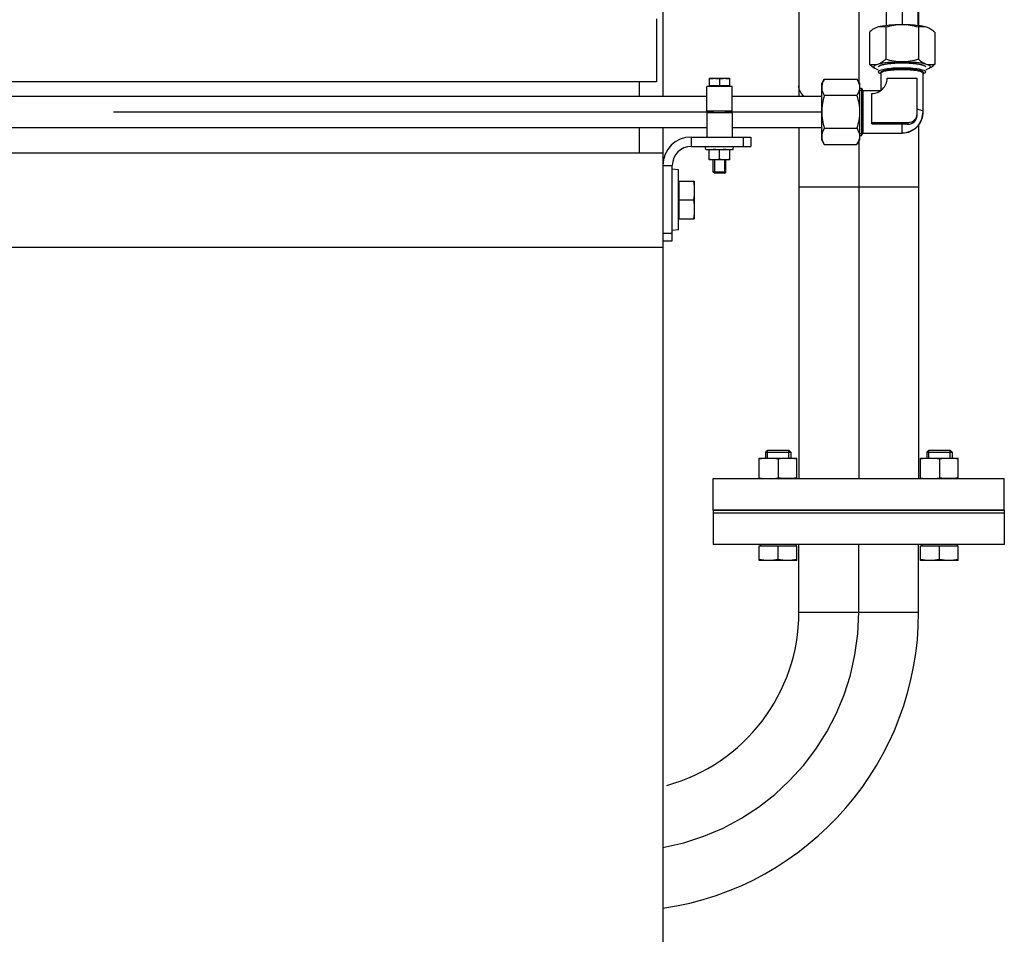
# Model space of a CAD drawing. Header units: millimetres. Extents: x 0 to 1189, y 0 to 841.
# Tile 162 of 193: x 757 to 782, y 564 to 587. Entities that reach past the tile are written whole.
import ezdxf

# ---------------------------------------------------------------- set-up
doc = ezdxf.new("R2010")
doc.units = ezdxf.units.MM
doc.header["$LTSCALE"] = 65.395
doc.linetypes.add('CENTER', pattern=[0.6, 0.375, -0.075, 0.075, -0.075])
for name, color, linetype in [('32007_153200_13_ABL309', 7, 'CONTINUOUS'), ('32007_153200_13_T2_PBL328', 7, 'CONTINUOUS'), ('32007_153200_15_ABL284', 7, 'CONTINUOUS'), ('32007_153200_15_T1_PBL347', 7, 'CONTINUOUS'), ('32007_153200_16_ABL304', 7, 'CONTINUOUS'), ('32007_153200_16_T2_PBL305', 7, 'CONTINUOUS'), ('32007_153200_17_ABL408', 7, 'CONTINUOUS'), ('32007_153200_17_T1_PBL483', 7, 'CONTINUOUS'), ('32007_153701_06_PBL313', 7, 'CONTINUOUS'), ('6M32E_GENSET_GENERATOR_ABL355', 7, 'CONTINUOUS'), ('6M32E_GENSET_GRUNDRAHMEN_ABL66', 7, 'CONTINUOUS'), ('6M32E_GENSET_VERROHRUNG_ABL14', 7, 'CONTINUOUS'), ('D3870-A2-S-20_PBL334', 7, 'CONTINUOUS'), ('D3870-A2-S-20_PBL463', 7, 'CONTINUOUS'), ('D3870-A2-S-20_PBL472', 7, 'CONTINUOUS'), ('D3901-S20A-G3_4_PBL409', 7, 'CONTINUOUS'), ('D6796-16_PBL286', 7, 'CONTINUOUS'), ('D6796-8_PBL330', 7, 'CONTINUOUS'), ('D931_1-M16X60_PBL262', 7, 'CONTINUOUS'), ('D931_1-M16X60_PBL263', 7, 'CONTINUOUS'), ('D931_1-M8X55_PBL277', 7, 'CONTINUOUS'), ('D933-M16X30_PBL327', 7, 'CONTINUOUS'), ('D934-M16_PBL264', 7, 'CONTINUOUS'), ('D934-M16_PBL265', 7, 'CONTINUOUS'), ('D934-M8_PBL329', 7, 'CONTINUOUS'), ('E1514-FF-DN65-PN16X2_PBL308', 7, 'CONTINUOUS'), ('ISO8434-1-E-S20_PBL285', 7, 'CONTINUOUS'), ('new_view_2_VBL0', 7, 'CONTINUOUS'), ('RKD1000-20_PBL348', 7, 'CONTINUOUS'), ('RKD1000-20_PBL349', 7, 'CONTINUOUS')]:
    doc.layers.add(name, color=color, linetype=linetype)

# ---------------------------------------------------------------- blocks, each defined once
blk = doc.blocks.new('D931_1-M16X60_PBL262', base_point=(780.649, 575.001))
at = {"layer": 'D931_1-M16X60_PBL262', "color": 7, "linetype": 'CONTINUOUS'}
for p, q in [((780.378, 576.401), (780.329, 576.352)), ((780.329, 576.352), (780.969, 576.352)), ((780.329, 576.352), (780.329, 576.201)), ((780.378, 576.401), (780.92, 576.401)), ((780.92, 576.401), (780.969, 576.352)), ((780.969, 576.352), (780.969, 576.201)), ((780.169, 573.969), (781.129, 573.969)), ((780.169, 573.601), (780.169, 573.969)), ((780.199, 574.001), (780.199, 573.969)), ((780.649, 573.621), (780.649, 573.969)), ((781.099, 574.001), (781.099, 573.969)), ((781.129, 573.601), (781.129, 573.969)), ((781.128, 573.601), (780.169, 573.601)), ((780.169, 573.601), (780.169, 573.601)), ((781.129, 573.601), (781.128, 573.601))]:
    blk.add_line(p, q, dxfattribs=at)
at = {"layer": 'D931_1-M16X60_PBL262', "color": 2, "linetype": 'CONTINUOUS'}
for p, q in [((780.378, 576.201), (780.378, 576.401)), ((780.92, 576.201), (780.92, 576.401))]:
    blk.add_line(p, q, dxfattribs=at)
at = {"layer": 'D931_1-M16X60_PBL262', "color": 7, "linetype": 'CONTINUOUS'}
for points in [[(780.649, 573.621), (780.57, 573.608), (780.409, 573.593), (780.248, 573.608), (780.169, 573.621)], [(781.129, 573.621), (781.05, 573.608), (780.889, 573.593), (780.728, 573.608), (780.649, 573.621)]]:
    blk.add_open_spline(points, degree=3, dxfattribs=at)
blk = doc.blocks.new('D931_1-M16X60_PBL263', base_point=(776.548, 575.001))
at = {"layer": 'D931_1-M16X60_PBL263', "color": 7, "linetype": 'CONTINUOUS'}
for p, q in [((776.277, 576.401), (776.228, 576.352)), ((776.228, 576.352), (776.868, 576.352)), ((776.228, 576.352), (776.228, 576.201)), ((776.277, 576.401), (776.819, 576.401)), ((776.819, 576.401), (776.868, 576.352)), ((776.868, 576.352), (776.868, 576.201)), ((776.068, 573.969), (777.028, 573.969)), ((776.068, 573.601), (776.068, 573.969)), ((776.098, 574.001), (776.098, 573.969)), ((776.548, 573.621), (776.548, 573.969)), ((776.998, 574.001), (776.998, 573.969)), ((777.028, 573.601), (777.028, 573.969)), ((777.027, 573.601), (776.068, 573.601)), ((776.068, 573.601), (776.068, 573.601)), ((777.028, 573.601), (777.027, 573.601))]:
    blk.add_line(p, q, dxfattribs=at)
at = {"layer": 'D931_1-M16X60_PBL263', "color": 2, "linetype": 'CONTINUOUS'}
for p, q in [((776.277, 576.201), (776.277, 576.401)), ((776.819, 576.201), (776.819, 576.401))]:
    blk.add_line(p, q, dxfattribs=at)
at = {"layer": 'D931_1-M16X60_PBL263', "color": 7, "linetype": 'CONTINUOUS'}
for points in [[(776.548, 573.621), (776.468, 573.608), (776.308, 573.593), (776.147, 573.608), (776.068, 573.621)], [(777.028, 573.621), (776.948, 573.608), (776.788, 573.593), (776.627, 573.608), (776.548, 573.621)]]:
    blk.add_open_spline(points, degree=3, dxfattribs=at)
blk = doc.blocks.new('D934-M16_PBL264', base_point=(780.649, 575.941))
at = {"layer": 'D934-M16_PBL264', "color": 7, "linetype": 'CONTINUOUS'}
for p, q in [((780.169, 576.201), (780.169, 576.201)), ((780.169, 576.201), (781.128, 576.201)), ((780.169, 575.681), (780.169, 576.201)), ((780.649, 576.181), (780.649, 575.701)), ((781.129, 576.201), (781.128, 576.201)), ((781.129, 575.681), (781.129, 576.201))]:
    blk.add_line(p, q, dxfattribs=at)
for points in [[(780.169, 576.181), (780.248, 576.193), (780.409, 576.208), (780.57, 576.193), (780.649, 576.181)], [(780.649, 576.181), (780.728, 576.193), (780.889, 576.208), (781.05, 576.193), (781.129, 576.181)], [(780.169, 575.701), (780.248, 575.688), (780.409, 575.673), (780.57, 575.688), (780.649, 575.701)], [(781.129, 575.701), (781.05, 575.688), (780.889, 575.673), (780.728, 575.688), (780.649, 575.701)]]:
    blk.add_open_spline(points, degree=3, dxfattribs=at)
blk = doc.blocks.new('D934-M16_PBL265', base_point=(776.548, 575.941))
at = {"layer": 'D934-M16_PBL265', "color": 7, "linetype": 'CONTINUOUS'}
for p, q in [((776.068, 576.201), (776.068, 576.201)), ((776.068, 576.201), (777.027, 576.201)), ((776.068, 575.681), (776.068, 576.201)), ((776.548, 576.181), (776.548, 575.701)), ((777.028, 576.201), (777.027, 576.201)), ((777.028, 575.681), (777.028, 576.201))]:
    blk.add_line(p, q, dxfattribs=at)
for points in [[(776.068, 576.181), (776.147, 576.193), (776.308, 576.208), (776.468, 576.193), (776.548, 576.181)], [(776.548, 576.181), (776.627, 576.193), (776.788, 576.208), (776.948, 576.193), (777.028, 576.181)], [(776.068, 575.701), (776.147, 575.688), (776.308, 575.673), (776.468, 575.688), (776.548, 575.701)], [(777.028, 575.701), (776.948, 575.688), (776.788, 575.673), (776.627, 575.688), (776.548, 575.701)]]:
    blk.add_open_spline(points, degree=3, dxfattribs=at)
blk = doc.blocks.new('D931_1-M8X55_PBL277', base_point=(775.058, 584.647))
at = {"layer": 'D931_1-M8X55_PBL277', "color": 7, "linetype": 'CONTINUOUS'}
for p, q in [((774.798, 585.853), (774.798, 585.853)), ((774.798, 585.853), (775.318, 585.853)), ((774.798, 585.853), (774.798, 585.665)), ((775.058, 585.842), (775.058, 585.665)), ((775.318, 585.853), (775.318, 585.853)), ((775.318, 585.665), (775.318, 585.853)), ((775.318, 585.665), (774.798, 585.665)), ((774.826, 585.641), (774.826, 585.665)), ((775.29, 585.641), (775.29, 585.665)), ((774.903, 584.981), (774.903, 585.021)), ((775.213, 584.981), (775.213, 585.021)), ((774.898, 583.471), (774.898, 583.781)), ((775.218, 583.471), (775.218, 583.781)), ((775.218, 583.471), (774.898, 583.471)), ((774.929, 583.441), (774.898, 583.471)), ((775.188, 583.441), (774.929, 583.441)), ((775.188, 583.441), (775.218, 583.471))]:
    blk.add_line(p, q, dxfattribs=at)
at = {"layer": 'D931_1-M8X55_PBL277', "color": 2, "linetype": 'CONTINUOUS'}
for p, q in [((774.929, 583.781), (774.929, 583.441)), ((775.188, 583.781), (775.188, 583.441))]:
    blk.add_line(p, q, dxfattribs=at)
at = {"layer": 'D931_1-M8X55_PBL277', "color": 7, "linetype": 'CONTINUOUS'}
for points in [[(774.798, 585.842), (774.841, 585.849), (774.928, 585.857), (775.015, 585.849), (775.058, 585.842)], [(775.058, 585.842), (775.101, 585.849), (775.188, 585.857), (775.275, 585.849), (775.318, 585.842)]]:
    blk.add_open_spline(points, degree=3, dxfattribs=at)
blk = doc.blocks.new('ISO8434-1-E-S20_PBL285', base_point=(779.458, 585.262))
at = {"layer": 'ISO8434-1-E-S20_PBL285', "color": 7, "linetype": 'CONTINUOUS'}
for p, q in [((779.127, 585.988), (779.098, 586.02)), ((779.158, 585.971), (779.127, 585.988)), ((779.158, 585.986), (779.158, 585.541)), ((780.238, 585.971), (780.27, 585.988)), ((780.238, 585), (780.238, 585.986)), ((780.298, 586.02), (780.27, 585.988)), ((779.32, 585.853), (780.076, 585.853)), ((780.076, 585.853), (780.076, 584.913)), ((778.618, 585.601), (778.664, 585.601)), ((778.664, 585.601), (778.698, 585.541)), ((778.664, 585.601), (778.664, 584.401)), ((778.692, 585.551), (778.692, 584.451)), ((778.698, 585.541), (779.151, 585.541)), ((778.698, 585.541), (778.698, 584.461)), ((778.928, 584.695), (778.928, 585.467)), ((779.849, 584.722), (778.928, 584.722)), ((778.928, 584.695), (779.699, 584.695)), ((778.664, 584.401), (778.698, 584.461)), ((778.698, 584.461), (779.699, 584.461)), ((778.618, 584.401), (778.664, 584.401))]:
    blk.add_line(p, q, dxfattribs=at)
at = {"layer": 'ISO8434-1-E-S20_PBL285', "color": 2, "linetype": 'CONTINUOUS'}
for p, q in [((778.618, 585.551), (778.692, 585.551)), ((778.618, 584.451), (778.692, 584.451))]:
    blk.add_line(p, q, dxfattribs=at)
at = {"layer": 'ISO8434-1-E-S20_PBL285', "color": 9, "linetype": 'CONTINUOUS'}
for p, q in [((779.699, 584.469), (779.699, 584.695)), ((779.849, 584.722), (779.849, 584.69)), ((779.699, 584.461), (779.699, 584.469))]:
    blk.add_line(p, q, dxfattribs=at)
at = {"layer": 'ISO8434-1-E-S20_PBL285', "color": 7, "linetype": 'CONTINUOUS'}
blk.add_lwpolyline([(779.699, 584.461), (779.867, 584.488), (780.037, 584.58), (780.107, 584.648), (780.205, 584.815), (780.238, 585)], dxfattribs=at)
for points, knots in [([(779.098, 586.02), (779.098, 586.04), (779.175, 586.075), (779.289, 586.098), (779.481, 586.12), (779.698, 586.126), (779.915, 586.12), (780.107, 586.098), (780.222, 586.075), (780.298, 586.04), (780.298, 586.02)], [0, 0, 0, 0, 0.048836, 0.157085, 0.314935, 0.5, 0.685065, 0.842915, 0.951164, 1, 1, 1, 1]), ([(779.158, 585.986), (779.158, 586.004), (779.227, 586.036), (779.33, 586.056), (779.503, 586.076), (779.698, 586.081), (779.894, 586.076), (780.066, 586.056), (780.169, 586.036), (780.238, 586.004), (780.238, 585.986)], [0, 0, 0, 0, 0.048837, 0.157086, 0.314936, 0.5, 0.685064, 0.842914, 0.951163, 1, 1, 1, 1]), ([(778.928, 585.467), (779.028, 585.467), (779.235, 585.548), (779.32, 585.754), (779.32, 585.853)], [0, 0, 0, 0, 0.502706, 1, 1, 1, 1]), ([(779.699, 584.469), (779.836, 584.469), (780.121, 584.58), (780.238, 584.864), (780.238, 585)], [0, 0, 0, 0, 0.502704, 1, 1, 1, 1]), ([(780.076, 584.946), (780.076, 584.888), (780.027, 584.769), (779.907, 584.722), (779.849, 584.722)], [0, 0, 0, 0, 0.497294, 1, 1, 1, 1]), ([(779.699, 584.695), (779.737, 584.695), (779.787, 584.694), (779.837, 584.691), (779.849, 584.69)], [0, 0, 0, 0, 0.75869, 1, 1, 1, 1]), ([(779.849, 584.69), (779.906, 584.686), (780.032, 584.73), (780.076, 584.854), (780.076, 584.913)], [0, 0, 0, 0, 0.48893, 1, 1, 1, 1])]:
    blk.add_open_spline(points, degree=3, knots=knots, dxfattribs=at)
at = {"layer": 'ISO8434-1-E-S20_PBL285', "color": 2, "linetype": 'CONTINUOUS'}
for points, knots in [([(779.698, 586.087), (779.689, 586.087), (779.672, 586.086), (779.645, 586.086), (779.623, 586.085), (779.607, 586.085), (779.598, 586.085), (779.591, 586.085), (779.585, 586.085), (779.576, 586.084), (779.561, 586.083), (779.544, 586.082), (779.527, 586.082), (779.514, 586.081), (779.504, 586.08), (779.496, 586.08), (779.492, 586.08), (779.489, 586.08), (779.486, 586.079), (779.482, 586.079), (779.475, 586.078), (779.461, 586.077), (779.445, 586.076), (779.429, 586.074), (779.418, 586.073), (779.408, 586.072), (779.401, 586.071), (779.397, 586.071), (779.394, 586.071), (779.391, 586.07), (779.388, 586.07), (779.382, 586.069), (779.369, 586.067), (779.355, 586.065), (779.341, 586.063), (779.332, 586.062), (779.325, 586.061), (779.32, 586.06), (779.315, 586.06), (779.312, 586.059), (779.311, 586.059), (779.309, 586.059), (779.308, 586.059), (779.307, 586.058), (779.304, 586.058), (779.301, 586.057), (779.297, 586.056), (779.291, 586.055), (779.284, 586.053), (779.275, 586.052), (779.267, 586.05), (779.26, 586.048), (779.254, 586.047), (779.25, 586.046), (779.246, 586.045), (779.244, 586.045), (779.242, 586.045), (779.241, 586.044), (779.24, 586.044), (779.239, 586.044), (779.237, 586.043), (779.235, 586.042), (779.232, 586.041), (779.227, 586.04), (779.222, 586.038), (779.216, 586.036), (779.209, 586.034), (779.204, 586.032), (779.2, 586.031), (779.197, 586.03), (779.194, 586.029), (779.192, 586.029), (779.191, 586.028), (779.19, 586.028), (779.19, 586.028), (779.189, 586.027), (779.188, 586.027), (779.187, 586.026), (779.185, 586.025), (779.182, 586.023), (779.179, 586.021), (779.175, 586.019), (779.171, 586.017), (779.168, 586.015), (779.165, 586.013), (779.163, 586.012), (779.161, 586.011), (779.16, 586.011), (779.16, 586.01), (779.159, 586.01), (779.159, 586.01), (779.159, 586.009), (779.158, 586.009), (779.158, 586.008), (779.157, 586.007), (779.156, 586.005), (779.155, 586.003), (779.153, 586), (779.151, 585.996), (779.149, 585.993), (779.148, 585.991)], [0, 0, 0, 0, 0.03125, 0.0625, 0.09375, 0.109375, 0.117188, 0.125, 0.132812, 0.140625, 0.15625, 0.1875, 0.203125, 0.21875, 0.234375, 0.242188, 0.246094, 0.25, 0.253906, 0.257812, 0.265625, 0.28125, 0.3125, 0.328125, 0.34375, 0.359375, 0.367188, 0.371094, 0.375, 0.378906, 0.382812, 0.390625, 0.40625, 0.4375, 0.453125, 0.46875, 0.476562, 0.484375, 0.492188, 0.496094, 0.498047, 0.5, 0.501953, 0.503906, 0.507812, 0.515625, 0.523438, 0.53125, 0.546875, 0.5625, 0.578125, 0.59375, 0.601562, 0.609375, 0.617188, 0.621094, 0.623047, 0.625, 0.626953, 0.628906, 0.632812, 0.640625, 0.648438, 0.65625, 0.671875, 0.6875, 0.703125, 0.71875, 0.726562, 0.734375, 0.742188, 0.746094, 0.748047, 0.75, 0.751953, 0.753906, 0.757812, 0.765625, 0.773438, 0.78125, 0.796875, 0.8125, 0.828125, 0.84375, 0.851562, 0.859375, 0.867188, 0.871094, 0.873047, 0.875, 0.876953, 0.878906, 0.882812, 0.890625, 0.898438, 0.90625, 0.921875, 0.9375, 0.96875, 1, 1, 1, 1]), ([(779.148, 585.991), (779.148, 585.99), (779.148, 585.989), (779.149, 585.988), (779.149, 585.987), (779.149, 585.986), (779.15, 585.984), (779.15, 585.983), (779.151, 585.982), (779.151, 585.981), (779.152, 585.98), (779.153, 585.978), (779.155, 585.977), (779.156, 585.975), (779.157, 585.974), (779.158, 585.973)], [0, 0, 0, 0, 0.125, 0.1875, 0.25, 0.3125, 0.375, 0.4375, 0.5, 0.5625, 0.625, 0.75, 0.8125, 0.875, 1, 1, 1, 1]), ([(780.248, 585.991), (780.247, 585.993), (780.246, 585.996), (780.243, 586), (780.242, 586.003), (780.241, 586.005), (780.24, 586.006), (780.239, 586.007), (780.239, 586.008), (780.238, 586.009), (780.238, 586.009), (780.238, 586.01), (780.237, 586.01), (780.237, 586.01), (780.235, 586.011), (780.234, 586.012), (780.232, 586.013), (780.229, 586.015), (780.226, 586.016), (780.222, 586.019), (780.218, 586.021), (780.215, 586.023), (780.213, 586.024), (780.211, 586.025), (780.209, 586.026), (780.208, 586.027), (780.207, 586.027), (780.207, 586.028), (780.206, 586.028), (780.205, 586.028), (780.203, 586.029), (780.2, 586.03), (780.197, 586.031), (780.193, 586.032), (780.188, 586.034), (780.182, 586.036), (780.175, 586.038), (780.17, 586.04), (780.166, 586.041), (780.163, 586.042), (780.16, 586.043), (780.158, 586.043), (780.157, 586.044), (780.156, 586.044), (780.155, 586.044), (780.154, 586.045), (780.151, 586.045), (780.148, 586.046), (780.143, 586.047), (780.138, 586.048), (780.13, 586.05), (780.122, 586.051), (780.113, 586.053), (780.106, 586.055), (780.1, 586.056), (780.096, 586.057), (780.092, 586.058), (780.089, 586.058), (780.087, 586.059), (780.085, 586.059), (780.081, 586.06), (780.077, 586.06), (780.072, 586.061), (780.065, 586.062), (780.056, 586.063), (780.046, 586.065), (780.035, 586.066), (780.025, 586.068), (780.016, 586.069), (780.01, 586.07), (780.007, 586.07), (780.004, 586.071), (780.001, 586.071), (779.997, 586.071), (779.99, 586.072), (779.981, 586.073), (779.969, 586.074), (779.953, 586.075), (779.937, 586.077), (779.923, 586.078), (779.916, 586.079), (779.913, 586.079), (779.91, 586.079), (779.906, 586.08), (779.902, 586.08), (779.895, 586.08), (779.884, 586.081), (779.871, 586.081), (779.854, 586.082), (779.837, 586.083), (779.822, 586.084), (779.813, 586.084), (779.807, 586.085), (779.8, 586.085), (779.791, 586.085), (779.78, 586.085), (779.766, 586.086), (779.748, 586.086), (779.725, 586.086), (779.707, 586.087), (779.698, 586.087)], [0, 0, 0, 0, 0.03125, 0.0625, 0.078125, 0.09375, 0.101562, 0.109375, 0.117188, 0.121094, 0.123047, 0.125, 0.126953, 0.128906, 0.132812, 0.140625, 0.148438, 0.15625, 0.171875, 0.1875, 0.203125, 0.21875, 0.226562, 0.234375, 0.242188, 0.246094, 0.248047, 0.25, 0.251953, 0.253906, 0.257812, 0.265625, 0.273438, 0.28125, 0.296875, 0.3125, 0.328125, 0.34375, 0.351562, 0.359375, 0.367188, 0.371094, 0.373047, 0.375, 0.376953, 0.378906, 0.382812, 0.390625, 0.398438, 0.40625, 0.421875, 0.4375, 0.453125, 0.46875, 0.476562, 0.484375, 0.492188, 0.496094, 0.5, 0.503906, 0.507812, 0.515625, 0.523438, 0.53125, 0.546875, 0.5625, 0.578125, 0.59375, 0.609375, 0.617188, 0.621094, 0.625, 0.628906, 0.632812, 0.640625, 0.65625, 0.671875, 0.6875, 0.71875, 0.734375, 0.742188, 0.746094, 0.75, 0.753906, 0.757812, 0.765625, 0.78125, 0.796875, 0.8125, 0.84375, 0.859375, 0.867188, 0.875, 0.882812, 0.890625, 0.90625, 0.921875, 0.9375, 0.96875, 1, 1, 1, 1]), ([(780.238, 585.973), (780.239, 585.974), (780.24, 585.975), (780.242, 585.976), (780.243, 585.978), (780.243, 585.979), (780.244, 585.98), (780.245, 585.981), (780.246, 585.982), (780.246, 585.983), (780.247, 585.984), (780.247, 585.985), (780.247, 585.987), (780.248, 585.988), (780.248, 585.989), (780.248, 585.99), (780.248, 585.991)], [0, 0, 0, 0, 0.125, 0.1875, 0.25, 0.3125, 0.375, 0.4375, 0.5, 0.5625, 0.625, 0.6875, 0.75, 0.8125, 0.875, 1, 1, 1, 1])]:
    blk.add_open_spline(points, degree=3, knots=knots, dxfattribs=at)
at = {"layer": 'ISO8434-1-E-S20_PBL285', "color": 9, "linetype": 'CONTINUOUS'}
blk.add_open_spline([(780.238, 585), (780.238, 585.019), (780.167, 585.051), (780.117, 585.06), (780.076, 585.067)], degree=3, knots=[0, 0, 0, 0, 0.310259, 1, 1, 1, 1], dxfattribs=at)
blk = doc.blocks.new('D3870-A2-S-20_PBL334', base_point=(778.138, 585.001))
at = {"layer": 'D3870-A2-S-20_PBL334', "color": 7, "linetype": 'CONTINUOUS'}
for p, q in [((777.658, 585.721), (777.723, 585.832)), ((777.658, 584.281), (777.658, 585.721)), ((777.723, 585.832), (778.549, 585.832)), ((778.549, 585.832), (778.618, 585.721)), ((778.618, 585.721), (778.618, 584.281)), ((778.549, 585.416), (777.723, 585.416)), ((777.723, 584.585), (778.549, 584.585)), ((777.658, 584.281), (777.723, 584.169)), ((778.549, 584.169), (778.618, 584.281)), ((777.723, 584.169), (778.549, 584.169))]:
    blk.add_line(p, q, dxfattribs=at)
for points, knots in [([(777.723, 585.832), (777.713, 585.816), (777.679, 585.751), (777.658, 585.678), (777.658, 585.624)], [0, 0, 0, 0, 0.263017, 1, 1, 1, 1]), ([(778.549, 585.832), (778.559, 585.816), (778.595, 585.752), (778.618, 585.678), (778.618, 585.624)], [0, 0, 0, 0, 0.264854, 1, 1, 1, 1]), ([(777.658, 585.624), (777.658, 585.607), (777.665, 585.533), (777.695, 585.464), (777.723, 585.416)], [0, 0, 0, 0, 0.241275, 1, 1, 1, 1]), ([(778.618, 585.624), (778.618, 585.607), (778.611, 585.533), (778.578, 585.464), (778.549, 585.416)], [0, 0, 0, 0, 0.239943, 1, 1, 1, 1]), ([(777.723, 584.585), (777.713, 584.568), (777.679, 584.504), (777.658, 584.431), (777.658, 584.377)], [0, 0, 0, 0, 0.263017, 1, 1, 1, 1]), ([(778.549, 584.585), (778.559, 584.569), (778.595, 584.505), (778.618, 584.431), (778.618, 584.377)], [0, 0, 0, 0, 0.264854, 1, 1, 1, 1]), ([(777.658, 584.377), (777.658, 584.36), (777.665, 584.286), (777.695, 584.217), (777.723, 584.169)], [0, 0, 0, 0, 0.241275, 1, 1, 1, 1]), ([(778.618, 584.377), (778.618, 584.36), (778.611, 584.286), (778.578, 584.217), (778.549, 584.169)], [0, 0, 0, 0, 0.239943, 1, 1, 1, 1])]:
    blk.add_open_spline(points, degree=3, knots=knots, dxfattribs=at)
for points in [[(777.723, 585.416), (777.684, 585.282), (777.658, 585.141), (777.658, 585.001)], [(778.549, 585.416), (778.591, 585.282), (778.618, 585.141), (778.618, 585.001)], [(777.658, 585.001), (777.658, 584.861), (777.684, 584.72), (777.723, 584.585)], [(778.618, 585.001), (778.618, 584.86), (778.591, 584.719), (778.549, 584.585)]]:
    blk.add_open_spline(points, degree=3, dxfattribs=at)
blk = doc.blocks.new('32007_153200_15_T1_PBL347', base_point=(724.968, 585.001))
at = {"layer": '32007_153200_15_T1_PBL347', "color": 7, "linetype": 'CONTINUOUS'}
for p, q in [((720.578, 585.401), (774.738, 585.401)), ((775.378, 585.401), (777.658, 585.401)), ((720.578, 584.601), (774.738, 584.601)), ((775.378, 584.601), (777.658, 584.601))]:
    blk.add_line(p, q, dxfattribs=at)
at = {"layer": '32007_153200_15_T1_PBL347', "color": 2, "linetype": 'CENTER'}
for p, q in [((720.413, 585.001), (774.903, 585.001)), ((775.213, 585.001), (777.658, 585.001))]:
    blk.add_line(p, q, dxfattribs=at)
blk = doc.blocks.new('32007_153200_15_ABL284', base_point=(724.788, 585.165))
at = {"layer": '32007_153200_15_T1_PBL347'}
blk.add_blockref('32007_153200_15_T1_PBL347', (724.968, 585.001), dxfattribs=at)
at = {"layer": 'D3870-A2-S-20_PBL334'}
blk.add_blockref('D3870-A2-S-20_PBL334', (778.138, 585.001), dxfattribs=at)
at = {"layer": 'ISO8434-1-E-S20_PBL285'}
blk.add_blockref('ISO8434-1-E-S20_PBL285', (779.458, 585.262), dxfattribs=at)
blk = doc.blocks.new('D6796-16_PBL286', base_point=(773.938, 582.761))
at = {"layer": 'D6796-16_PBL286', "color": 7, "linetype": 'CONTINUOUS'}
for p, q in [((774.018, 583.523), (773.858, 583.541)), ((774.018, 581.999), (774.018, 583.523)), ((774.018, 581.999), (773.858, 581.981))]:
    blk.add_line(p, q, dxfattribs=at)
blk = doc.blocks.new('32007_153200_16_T2_PBL305', base_point=(776.869, 569.38))
at = {"layer": '32007_153200_16_T2_PBL305', "color": 7, "linetype": 'CONTINUOUS'}
for p, q in [((777.076, 572.281), (777.076, 574.001)), ((780.12, 572.281), (780.12, 574.001))]:
    blk.add_line(p, q, dxfattribs=at)
at = {"layer": '32007_153200_16_T2_PBL305', "color": 2, "linetype": 'CENTER'}
blk.add_line((778.598, 572.281), (778.598, 574.001), dxfattribs=at)
at = {"layer": '32007_153200_16_T2_PBL305', "color": 9, "linetype": 'CONTINUOUS'}
blk.add_line((777.076, 572.281), (780.12, 572.281), dxfattribs=at)
at = {"layer": '32007_153200_16_T2_PBL305', "color": 2, "linetype": 'CENTER'}
blk.add_arc((772.518, 572.281), 6.08, 280.4249, 360, dxfattribs=at)
at = {"layer": '32007_153200_16_T2_PBL305', "color": 7, "linetype": 'CONTINUOUS'}
for radius, start in [(7.602, 278.3227), (4.558, 285.2408)]:
    blk.add_arc((772.518, 572.281), radius, start, 360, dxfattribs=at)
blk = doc.blocks.new('EN1092-1-01A-DN65_PN16-77_5_PBL307', base_point=(778.598, 574.401))
at = {"layer": 'EN1092-1-01A-DN65_PN16-77_5_PBL307', "color": 7, "linetype": 'CONTINUOUS'}
for p, q in [((782.298, 574.801), (774.898, 574.801)), ((774.898, 574.801), (774.898, 574.001)), ((782.298, 574.801), (782.298, 574.001)), ((782.298, 574.001), (774.898, 574.001))]:
    blk.add_line(p, q, dxfattribs=at)
blk = doc.blocks.new('32007_153200_16_ABL304', base_point=(777.958, 569.78))
at = {"layer": '32007_153200_16_T2_PBL305'}
blk.add_blockref('32007_153200_16_T2_PBL305', (776.869, 569.38), dxfattribs=at)
at = {"layer": 'EN1092-1-01A-DN65_PN16-77_5_PBL307'}
blk.add_blockref('EN1092-1-01A-DN65_PN16-77_5_PBL307', (778.598, 574.401), dxfattribs=at)
blk = doc.blocks.new('E1514-FF-DN65-PN16X2_PBL308', base_point=(778.598, 574.841))
at = {"layer": 'E1514-FF-DN65-PN16X2_PBL308', "color": 7, "linetype": 'CONTINUOUS'}
for p, q in [((782.298, 574.881), (774.898, 574.881)), ((774.898, 574.881), (774.898, 574.801)), ((782.298, 574.801), (774.898, 574.801)), ((782.298, 574.881), (782.298, 574.801))]:
    blk.add_line(p, q, dxfattribs=at)
blk = doc.blocks.new('EN1092-1-01A-DN65_PN16-77_5_PBL310', base_point=(778.598, 575.281))
at = {"layer": 'EN1092-1-01A-DN65_PN16-77_5_PBL310', "color": 7, "linetype": 'CONTINUOUS'}
for p, q in [((774.898, 575.681), (782.298, 575.681)), ((774.898, 574.881), (774.898, 575.681)), ((782.298, 574.881), (782.298, 575.681)), ((774.898, 574.881), (782.298, 574.881))]:
    blk.add_line(p, q, dxfattribs=at)
blk = doc.blocks.new('32007_153200_13_T2_PBL328', base_point=(778.598, 583.55))
at = {"layer": '32007_153200_13_T2_PBL328', "color": 7, "linetype": 'CONTINUOUS'}
for p, q in [((777.076, 591.418), (777.076, 585.401)), ((780.12, 591.418), (780.12, 587.189)), ((777.076, 584.601), (777.076, 575.681)), ((780.12, 584.67), (780.12, 575.681))]:
    blk.add_line(p, q, dxfattribs=at)
at = {"layer": '32007_153200_13_T2_PBL328', "color": 2, "linetype": 'CENTER'}
for p, q in [((778.598, 590.782), (778.598, 585.753)), ((778.598, 584.249), (778.598, 575.681))]:
    blk.add_line(p, q, dxfattribs=at)
at = {"layer": '32007_153200_13_T2_PBL328', "color": 9, "linetype": 'CONTINUOUS'}
blk.add_line((780.12, 583.088), (777.076, 583.088), dxfattribs=at)
at = {"layer": '32007_153200_13_T2_PBL328', "color": 7, "linetype": 'CONTINUOUS'}
blk.add_open_spline([(779.302, 590.848), (779.055, 590.794), (778.672, 590.761), (778.172, 590.794), (777.82, 590.858), (777.518, 590.956), (777.282, 591.083), (777.121, 591.234), (777.076, 591.361), (777.076, 591.418)], degree=3, knots=[0, 0, 0, 0, 0.305718, 0.461402, 0.607763, 0.737563, 0.845701, 0.931049, 1, 1, 1, 1], dxfattribs=at)
blk.add_open_spline([(780.12, 591.418), (780.12, 591.386), (780.114, 591.354), (780.104, 591.324)], degree=3, dxfattribs=at)
at = {"layer": '32007_153200_13_T2_PBL328', "color": 9, "linetype": 'CONTINUOUS'}
blk.add_open_spline([(777.203, 585.4), (777.165, 585.437), (777.102, 585.514), (777.076, 585.612), (777.076, 585.658)], degree=3, knots=[0, 0, 0, 0, 0.538208, 1, 1, 1, 1], dxfattribs=at)
blk = doc.blocks.new('32007_153200_13_ABL309', base_point=(778.598, 587.935))
at = {"layer": '32007_153200_13_T2_PBL328'}
blk.add_blockref('32007_153200_13_T2_PBL328', (778.598, 583.55), dxfattribs=at)
at = {"layer": 'EN1092-1-01A-DN65_PN16-77_5_PBL310'}
blk.add_blockref('EN1092-1-01A-DN65_PN16-77_5_PBL310', (778.598, 575.281), dxfattribs=at)
blk = doc.blocks.new('32007_153701_06_PBL313', base_point=(774.738, 583.041))
at = {"layer": '32007_153701_06_PBL313', "color": 7, "linetype": 'CONTINUOUS'}
for p, q in [((774.338, 584.361), (775.858, 584.361)), ((775.658, 584.361), (775.658, 584.121)), ((775.858, 584.361), (775.858, 584.121)), ((774.338, 584.121), (775.858, 584.121)), ((773.858, 581.721), (773.858, 583.641)), ((773.618, 581.921), (773.858, 581.921)), ((773.618, 581.721), (773.858, 581.721))]:
    blk.add_line(p, q, dxfattribs=at)
at = {"layer": '32007_153701_06_PBL313', "color": 9, "linetype": 'CONTINUOUS'}
for p, q in [((774.338, 584.361), (774.338, 584.121)), ((773.618, 583.641), (773.858, 583.641))]:
    blk.add_line(p, q, dxfattribs=at)
at = {"layer": '32007_153701_06_PBL313', "color": 7, "linetype": 'CONTINUOUS'}
for radius in [0.72, 0.48]:
    blk.add_arc((774.338, 583.641), radius, 90, 180, dxfattribs=at)
blk = doc.blocks.new('D933-M16X30_PBL327', base_point=(774.218, 582.761))
at = {"layer": 'D933-M16X30_PBL327', "color": 7, "linetype": 'CONTINUOUS'}
for p, q in [((774.026, 583.211), (774.018, 583.211)), ((774.026, 583.241), (774.418, 583.241)), ((774.026, 583.241), (774.026, 582.281)), ((774.418, 583.241), (774.418, 583.24)), ((774.418, 583.24), (774.418, 582.281)), ((774.026, 582.761), (774.398, 582.761)), ((774.026, 582.311), (774.018, 582.311)), ((774.026, 582.281), (774.418, 582.281)), ((774.418, 582.281), (774.418, 582.281))]:
    blk.add_line(p, q, dxfattribs=at)
for points in [[(774.398, 583.241), (774.41, 583.161), (774.426, 583.001), (774.41, 582.84), (774.398, 582.761)], [(774.398, 582.761), (774.41, 582.681), (774.426, 582.521), (774.41, 582.36), (774.398, 582.281)]]:
    blk.add_open_spline(points, degree=3, knots=[0, 0, 0, 0, 0.5, 1, 1, 1, 1], dxfattribs=at)
blk = doc.blocks.new('D934-M8_PBL329', base_point=(775.058, 583.911))
at = {"layer": 'D934-M8_PBL329', "color": 7, "linetype": 'CONTINUOUS'}
for p, q in [((774.798, 583.781), (774.798, 584.041)), ((775.058, 583.792), (775.058, 584.03)), ((775.318, 583.781), (775.318, 584.041)), ((775.318, 583.781), (774.798, 583.781))]:
    blk.add_line(p, q, dxfattribs=at)
for points in [[(774.928, 584.041), (774.885, 584.041), (774.841, 584.037), (774.798, 584.03)], [(775.058, 584.03), (775.015, 584.037), (774.972, 584.041), (774.928, 584.041)], [(775.188, 584.041), (775.145, 584.041), (775.101, 584.037), (775.058, 584.03)], [(775.318, 584.03), (775.275, 584.037), (775.232, 584.041), (775.188, 584.041)], [(774.928, 583.781), (774.885, 583.781), (774.841, 583.785), (774.798, 583.792)], [(775.058, 583.792), (775.015, 583.785), (774.972, 583.781), (774.928, 583.781)], [(775.188, 583.781), (775.145, 583.781), (775.101, 583.785), (775.058, 583.792)], [(775.318, 583.792), (775.275, 583.785), (775.232, 583.781), (775.188, 583.781)]]:
    blk.add_open_spline(points, degree=3, dxfattribs=at)
blk = doc.blocks.new('D6796-8_PBL330', base_point=(775.058, 584.081))
at = {"layer": 'D6796-8_PBL330', "color": 7, "linetype": 'CONTINUOUS'}
for p, q in [((774.708, 584.041), (774.698, 584.121)), ((774.708, 584.041), (775.408, 584.041)), ((775.408, 584.041), (775.418, 584.121))]:
    blk.add_line(p, q, dxfattribs=at)
blk = doc.blocks.new('RKD1000-20_PBL348', base_point=(775.058, 584.671))
at = {"layer": 'RKD1000-20_PBL348', "color": 7, "linetype": 'CONTINUOUS'}
for p, q in [((774.738, 584.981), (775.378, 584.981)), ((774.738, 584.981), (774.738, 584.361)), ((775.378, 584.981), (775.378, 584.361))]:
    blk.add_line(p, q, dxfattribs=at)
blk = doc.blocks.new('RKD1000-20_PBL349', base_point=(775.058, 585.331))
at = {"layer": 'RKD1000-20_PBL349', "color": 7, "linetype": 'CONTINUOUS'}
for p, q in [((775.378, 585.641), (774.738, 585.641)), ((774.738, 585.021), (774.738, 585.641)), ((775.378, 585.021), (775.378, 585.641)), ((775.378, 585.021), (774.738, 585.021))]:
    blk.add_line(p, q, dxfattribs=at)
blk = doc.blocks.new('D3901-S20A-G3_4_PBL409', base_point=(779.523, 603.464))
at = {"layer": 'D3901-S20A-G3_4_PBL409', "color": 7, "linetype": 'CONTINUOUS'}
for p, q in [((779.329, 603.801), (779.31, 603.768)), ((779.367, 603.801), (779.329, 603.801)), ((780.068, 603.801), (780.03, 603.801)), ((780.087, 603.768), (780.068, 603.801)), ((778.978, 603.194), (778.959, 603.161)), ((778.959, 603.161), (778.978, 603.128))]:
    blk.add_line(p, q, dxfattribs=at)
blk = doc.blocks.new('D3870-A2-S-20_PBL463', base_point=(779.698, 586.644))
at = {"layer": 'D3870-A2-S-20_PBL463', "color": 7, "linetype": 'CONTINUOUS'}
for p, q in [((778.867, 587.025), (778.867, 586.212)), ((779.075, 587.151), (779.013, 587.127)), ((779.283, 587.15), (779.283, 586.337)), ((780.114, 587.15), (780.114, 586.337)), ((780.384, 587.127), (780.322, 587.151)), ((780.53, 587.025), (780.53, 586.212)), ((778.988, 586.12), (779.007, 586.108)), ((779.007, 586.108), (779.075, 586.081)), ((780.322, 586.081), (780.389, 586.108)), ((780.409, 586.12), (780.389, 586.108))]:
    blk.add_line(p, q, dxfattribs=at)
for centre, radius, start, end in [((779.266, 586.717), 0.665, 253.2965, 255.1041), ((780.131, 586.717), 0.664, 284.896, 286.7035)]:
    blk.add_arc(centre, radius, start, end, dxfattribs=at)
for points, knots in [([(779.698, 587.214), (779.578, 587.214), (779.369, 587.204), (779.16, 587.177), (779.075, 587.151)], [0, 0, 0, 0, 0.573986, 1, 1, 1, 1]), ([(780.058, 587.197), (780.03, 587.2), (779.91, 587.21), (779.79, 587.214), (779.698, 587.214)], [0, 0, 0, 0, 0.235183, 1, 1, 1, 1]), ([(780.322, 587.151), (780.305, 587.156), (780.218, 587.178), (780.129, 587.19), (780.058, 587.197)], [0, 0, 0, 0, 0.201941, 1, 1, 1, 1]), ([(778.997, 587.118), (778.986, 587.112), (778.94, 587.085), (778.897, 587.052), (778.867, 587.025)], [0, 0, 0, 0, 0.238551, 1, 1, 1, 1]), ([(779.283, 587.15), (779.232, 587.164), (779.16, 587.171), (779.092, 587.156), (779.075, 587.151)], [0, 0, 0, 0, 0.742638, 1, 1, 1, 1]), ([(780.322, 587.151), (780.305, 587.156), (780.236, 587.171), (780.164, 587.164), (780.114, 587.15)], [0, 0, 0, 0, 0.257362, 1, 1, 1, 1]), ([(780.53, 587.025), (780.519, 587.034), (780.478, 587.069), (780.434, 587.099), (780.4, 587.118)], [0, 0, 0, 0, 0.261282, 1, 1, 1, 1]), ([(778.867, 586.212), (778.877, 586.203), (778.915, 586.169), (778.955, 586.139), (778.988, 586.12)], [0, 0, 0, 0, 0.261125, 1, 1, 1, 1]), ([(779.075, 586.206), (779.041, 586.195), (778.97, 586.187), (778.9, 586.201), (778.867, 586.212)], [0, 0, 0, 0, 0.503953, 1, 1, 1, 1]), ([(779.075, 586.206), (779.057, 586.2), (779.028, 586.19), (778.993, 586.172), (778.974, 586.147), (778.981, 586.13), (778.986, 586.124)], [0, 0, 0, 0, 0.392539, 0.66576, 0.839575, 1, 1, 1, 1]), ([(779.283, 586.337), (779.266, 586.322), (779.204, 586.268), (779.132, 586.223), (779.075, 586.206)], [0, 0, 0, 0, 0.271611, 1, 1, 1, 1]), ([(779.698, 586.268), (779.578, 586.268), (779.369, 586.259), (779.16, 586.231), (779.075, 586.206)], [0, 0, 0, 0, 0.573986, 1, 1, 1, 1]), ([(780.322, 586.206), (780.236, 586.231), (780.027, 586.259), (779.818, 586.268), (779.698, 586.268)], [0, 0, 0, 0, 0.426014, 1, 1, 1, 1]), ([(780.322, 586.206), (780.304, 586.211), (780.227, 586.242), (780.161, 586.294), (780.114, 586.337)], [0, 0, 0, 0, 0.22955, 1, 1, 1, 1]), ([(780.53, 586.212), (780.496, 586.201), (780.427, 586.187), (780.356, 586.195), (780.322, 586.206)], [0, 0, 0, 0, 0.496047, 1, 1, 1, 1]), ([(780.41, 586.124), (780.415, 586.13), (780.423, 586.147), (780.403, 586.172), (780.369, 586.19), (780.339, 586.2), (780.322, 586.206)], [0, 0, 0, 0, 0.160421, 0.334239, 0.607461, 1, 1, 1, 1]), ([(780.409, 586.12), (780.419, 586.126), (780.462, 586.153), (780.501, 586.186), (780.53, 586.212)], [0, 0, 0, 0, 0.238635, 1, 1, 1, 1]), ([(778.986, 586.124), (778.988, 586.123), (778.994, 586.117), (779.001, 586.111), (779.007, 586.108)], [0, 0, 0, 0, 0.216724, 1, 1, 1, 1]), ([(780.389, 586.108), (780.391, 586.109), (780.399, 586.114), (780.406, 586.12), (780.41, 586.124)], [0, 0, 0, 0, 0.285341, 1, 1, 1, 1])]:
    blk.add_open_spline(points, degree=3, knots=knots, dxfattribs=at)
for points in [[(779.698, 587.214), (779.558, 587.214), (779.417, 587.189), (779.283, 587.15)], [(780.114, 587.15), (779.979, 587.189), (779.838, 587.214), (779.698, 587.214)], [(779.075, 587.151), (779.048, 587.143), (779.022, 587.132), (778.997, 587.118)], [(780.4, 587.118), (780.375, 587.132), (780.349, 587.143), (780.322, 587.151)], [(779.698, 586.268), (779.558, 586.268), (779.417, 586.295), (779.283, 586.337)], [(780.114, 586.337), (779.98, 586.295), (779.839, 586.268), (779.698, 586.268)]]:
    blk.add_open_spline(points, degree=3, dxfattribs=at)
at = {"layer": 'D3870-A2-S-20_PBL463', "color": 2, "linetype": 'CONTINUOUS'}
for points, knots in [([(779.098, 586.143), (779.099, 586.145), (779.101, 586.148), (779.103, 586.152), (779.105, 586.156), (779.107, 586.158), (779.108, 586.16), (779.108, 586.161), (779.109, 586.162), (779.109, 586.163), (779.11, 586.163), (779.11, 586.163), (779.11, 586.164), (779.111, 586.164), (779.112, 586.165), (779.114, 586.166), (779.116, 586.167), (779.119, 586.169), (779.122, 586.171), (779.127, 586.173), (779.131, 586.176), (779.134, 586.178), (779.137, 586.179), (779.139, 586.18), (779.141, 586.181), (779.142, 586.182), (779.143, 586.183), (779.143, 586.183), (779.144, 586.183), (779.145, 586.183), (779.148, 586.184), (779.15, 586.185), (779.154, 586.186), (779.158, 586.188), (779.164, 586.19), (779.171, 586.192), (779.178, 586.194), (779.184, 586.196), (779.188, 586.197), (779.192, 586.199), (779.194, 586.199), (779.196, 586.2), (779.198, 586.2), (779.198, 586.201), (779.2, 586.201), (779.201, 586.201), (779.204, 586.202), (779.208, 586.203), (779.213, 586.204), (779.219, 586.205), (779.227, 586.207), (779.236, 586.209), (779.246, 586.211), (779.254, 586.212), (779.26, 586.214), (779.265, 586.215), (779.268, 586.216), (779.271, 586.216), (779.273, 586.217), (779.274, 586.217), (779.275, 586.217), (779.277, 586.217), (779.281, 586.218), (779.285, 586.218), (779.291, 586.219), (779.298, 586.22), (779.308, 586.222), (779.319, 586.223), (779.331, 586.225), (779.342, 586.226), (779.351, 586.228), (779.358, 586.229), (779.362, 586.229), (779.364, 586.23), (779.368, 586.23), (779.372, 586.23), (779.38, 586.231), (779.39, 586.232), (779.403, 586.233), (779.42, 586.235), (779.438, 586.237), (779.453, 586.238), (779.46, 586.239), (779.464, 586.239), (779.468, 586.239), (779.471, 586.239), (779.476, 586.24), (779.484, 586.24), (779.496, 586.241), (779.51, 586.242), (779.528, 586.243), (779.547, 586.244), (779.563, 586.244), (779.571, 586.245), (779.576, 586.245), (779.58, 586.245), (779.583, 586.245), (779.588, 586.245), (779.597, 586.246), (779.609, 586.246), (779.624, 586.246), (779.644, 586.246), (779.669, 586.247), (779.688, 586.247), (779.698, 586.247)], [0, 0, 0, 0, 0.03125, 0.0625, 0.078125, 0.09375, 0.101562, 0.109375, 0.117188, 0.121094, 0.123047, 0.125, 0.126953, 0.128906, 0.132812, 0.140625, 0.148438, 0.15625, 0.171875, 0.1875, 0.203125, 0.21875, 0.226562, 0.234375, 0.242188, 0.246094, 0.248047, 0.25, 0.251953, 0.253906, 0.257812, 0.265625, 0.273438, 0.28125, 0.296875, 0.3125, 0.328125, 0.34375, 0.351562, 0.359375, 0.367188, 0.371094, 0.373047, 0.375, 0.376953, 0.378906, 0.382812, 0.390625, 0.398438, 0.40625, 0.421875, 0.4375, 0.453125, 0.46875, 0.476562, 0.484375, 0.492188, 0.496094, 0.498047, 0.5, 0.501953, 0.503906, 0.507812, 0.515625, 0.523438, 0.53125, 0.546875, 0.5625, 0.578125, 0.59375, 0.609375, 0.617188, 0.621094, 0.625, 0.628906, 0.632812, 0.640625, 0.65625, 0.671875, 0.6875, 0.71875, 0.734375, 0.742188, 0.746094, 0.75, 0.753906, 0.757812, 0.765625, 0.78125, 0.796875, 0.8125, 0.84375, 0.859375, 0.867188, 0.871094, 0.875, 0.878906, 0.882812, 0.890625, 0.90625, 0.921875, 0.9375, 0.96875, 1, 1, 1, 1]), ([(779.698, 586.247), (779.708, 586.247), (779.727, 586.247), (779.756, 586.246), (779.781, 586.246), (779.798, 586.246), (779.807, 586.245), (779.815, 586.245), (779.822, 586.245), (779.831, 586.244), (779.847, 586.244), (779.866, 586.243), (779.885, 586.242), (779.899, 586.241), (779.911, 586.24), (779.919, 586.24), (779.923, 586.24), (779.927, 586.239), (779.93, 586.239), (779.934, 586.239), (779.942, 586.238), (779.957, 586.237), (779.974, 586.235), (779.991, 586.233), (780.004, 586.232), (780.015, 586.231), (780.023, 586.231), (780.027, 586.23), (780.03, 586.23), (780.033, 586.229), (780.037, 586.229), (780.044, 586.228), (780.053, 586.227), (780.065, 586.225), (780.076, 586.223), (780.088, 586.222), (780.098, 586.22), (780.105, 586.219), (780.111, 586.218), (780.116, 586.218), (780.119, 586.217), (780.121, 586.217), (780.123, 586.217), (780.124, 586.217), (780.125, 586.216), (780.128, 586.216), (780.132, 586.215), (780.136, 586.214), (780.143, 586.213), (780.15, 586.211), (780.16, 586.209), (780.169, 586.207), (780.177, 586.205), (780.183, 586.204), (780.188, 586.203), (780.191, 586.202), (780.194, 586.202), (780.196, 586.201), (780.197, 586.201), (780.198, 586.201), (780.199, 586.2), (780.201, 586.2), (780.204, 586.199), (780.207, 586.198), (780.212, 586.196), (780.218, 586.194), (780.224, 586.192), (780.231, 586.19), (780.237, 586.188), (780.242, 586.187), (780.245, 586.185), (780.248, 586.184), (780.25, 586.184), (780.251, 586.183), (780.252, 586.183), (780.253, 586.183), (780.253, 586.182), (780.255, 586.182), (780.256, 586.181), (780.259, 586.18), (780.261, 586.178), (780.265, 586.176), (780.269, 586.173), (780.274, 586.171), (780.277, 586.169), (780.28, 586.167), (780.282, 586.166), (780.284, 586.165), (780.285, 586.164), (780.286, 586.164), (780.286, 586.164), (780.287, 586.163), (780.287, 586.163), (780.287, 586.162), (780.288, 586.161), (780.289, 586.16), (780.29, 586.158), (780.291, 586.156), (780.293, 586.153), (780.295, 586.148), (780.297, 586.145), (780.298, 586.143)], [0, 0, 0, 0, 0.03125, 0.0625, 0.09375, 0.109375, 0.117188, 0.125, 0.132812, 0.140625, 0.15625, 0.1875, 0.203125, 0.21875, 0.234375, 0.242188, 0.246094, 0.25, 0.253906, 0.257812, 0.265625, 0.28125, 0.3125, 0.328125, 0.34375, 0.359375, 0.367188, 0.371094, 0.375, 0.378906, 0.382812, 0.390625, 0.40625, 0.421875, 0.4375, 0.453125, 0.46875, 0.476562, 0.484375, 0.492188, 0.496094, 0.498047, 0.5, 0.501953, 0.503906, 0.507812, 0.515625, 0.523438, 0.53125, 0.546875, 0.5625, 0.578125, 0.59375, 0.601562, 0.609375, 0.617188, 0.621094, 0.623047, 0.625, 0.626953, 0.628906, 0.632812, 0.640625, 0.648438, 0.65625, 0.671875, 0.6875, 0.703125, 0.71875, 0.726562, 0.734375, 0.742188, 0.746094, 0.748047, 0.75, 0.751953, 0.753906, 0.757812, 0.765625, 0.773438, 0.78125, 0.796875, 0.8125, 0.828125, 0.84375, 0.851562, 0.859375, 0.867188, 0.871094, 0.873047, 0.875, 0.876953, 0.878906, 0.882812, 0.890625, 0.898438, 0.90625, 0.921875, 0.9375, 0.96875, 1, 1, 1, 1])]:
    blk.add_open_spline(points, degree=3, knots=knots, dxfattribs=at)
blk = doc.blocks.new('D3870-A2-S-20_PBL472', base_point=(779.643, 603.366))
at = {"layer": 'D3870-A2-S-20_PBL472', "color": 7, "linetype": 'CONTINUOUS'}
for p, q in [((779.09, 603.641), (779.698, 603.992)), ((779.698, 603.992), (780.307, 603.641)), ((778.978, 603.576), (779.058, 603.622)), ((778.978, 602.745), (778.978, 603.576)), ((778.986, 602.741), (778.978, 602.745))]:
    blk.add_line(p, q, dxfattribs=at)
for start, end in [(42.0728, 137.9282), (153.4319, 206.5675)]:
    blk.add_arc((779.698, 603.161), 0.72, start, end, dxfattribs=at)
blk = doc.blocks.new('32007_153200_17_T1_PBL483', base_point=(779.698, 595.176))
at = {"layer": '32007_153200_17_T1_PBL483', "color": 7, "linetype": 'CONTINUOUS'}
for p, q in [((779.298, 603.161), (779.298, 587.191)), ((780.098, 603.161), (780.098, 587.191))]:
    blk.add_line(p, q, dxfattribs=at)
at = {"layer": '32007_153200_17_T1_PBL483', "color": 2, "linetype": 'CENTER'}
blk.add_line((779.698, 603.161), (779.698, 587.214), dxfattribs=at)
at = {"layer": '32007_153200_17_T1_PBL483', "color": 7, "linetype": 'CONTINUOUS'}
blk.add_arc((779.698, 603.161), 0.4, 0, 180, dxfattribs=at)
at = {"layer": '32007_153200_17_T1_PBL483', "color": 9, "linetype": 'CONTINUOUS'}
blk.add_open_spline([(780.098, 601.838), (780.098, 601.852), (780.047, 601.875), (779.971, 601.891), (779.843, 601.905), (779.698, 601.909), (779.554, 601.905), (779.426, 601.891), (779.349, 601.875), (779.298, 601.852), (779.298, 601.838)], degree=3, knots=[0, 0, 0, 0, 0.048836, 0.157085, 0.314935, 0.5, 0.685065, 0.842915, 0.951164, 1, 1, 1, 1], dxfattribs=at)
blk = doc.blocks.new('32007_153200_17_ABL408', base_point=(779.698, 595.033))
at = {"layer": '32007_153200_17_T1_PBL483'}
blk.add_blockref('32007_153200_17_T1_PBL483', (779.698, 595.176), dxfattribs=at)
at = {"layer": 'D3870-A2-S-20_PBL463'}
blk.add_blockref('D3870-A2-S-20_PBL463', (779.698, 586.644), dxfattribs=at)
at = {"layer": 'D3870-A2-S-20_PBL472'}
blk.add_blockref('D3870-A2-S-20_PBL472', (779.643, 603.366), dxfattribs=at)
at = {"layer": 'D3901-S20A-G3_4_PBL409'}
blk.add_blockref('D3901-S20A-G3_4_PBL409', (779.523, 603.464), dxfattribs=at)
blk = doc.blocks.new('6M32E_GENSET_VERROHRUNG_ABL14', base_point=(610.755, 615.821))
at = {"layer": '32007_153200_13_ABL309'}
blk.add_blockref('32007_153200_13_ABL309', (778.598, 587.935), dxfattribs=at)
at = {"layer": '32007_153200_15_ABL284'}
blk.add_blockref('32007_153200_15_ABL284', (724.788, 585.165), dxfattribs=at)
at = {"layer": '32007_153200_16_ABL304'}
blk.add_blockref('32007_153200_16_ABL304', (777.958, 569.78), dxfattribs=at)
at = {"layer": '32007_153200_17_ABL408'}
blk.add_blockref('32007_153200_17_ABL408', (779.698, 595.033), dxfattribs=at)
at = {"layer": '32007_153701_06_PBL313'}
blk.add_blockref('32007_153701_06_PBL313', (774.738, 583.041), dxfattribs=at)
at = {"layer": 'D6796-16_PBL286'}
blk.add_blockref('D6796-16_PBL286', (773.938, 582.761), dxfattribs=at)
at = {"layer": 'D6796-8_PBL330'}
blk.add_blockref('D6796-8_PBL330', (775.058, 584.081), dxfattribs=at)
at = {"layer": 'D931_1-M16X60_PBL262'}
blk.add_blockref('D931_1-M16X60_PBL262', (780.649, 575.001), dxfattribs=at)
at = {"layer": 'D931_1-M16X60_PBL263'}
blk.add_blockref('D931_1-M16X60_PBL263', (776.548, 575.001), dxfattribs=at)
at = {"layer": 'D931_1-M8X55_PBL277'}
blk.add_blockref('D931_1-M8X55_PBL277', (775.058, 584.647), dxfattribs=at)
at = {"layer": 'D933-M16X30_PBL327'}
blk.add_blockref('D933-M16X30_PBL327', (774.218, 582.761), dxfattribs=at)
at = {"layer": 'D934-M16_PBL264'}
blk.add_blockref('D934-M16_PBL264', (780.649, 575.941), dxfattribs=at)
at = {"layer": 'D934-M16_PBL265'}
blk.add_blockref('D934-M16_PBL265', (776.548, 575.941), dxfattribs=at)
at = {"layer": 'D934-M8_PBL329'}
blk.add_blockref('D934-M8_PBL329', (775.058, 583.911), dxfattribs=at)
at = {"layer": 'E1514-FF-DN65-PN16X2_PBL308'}
blk.add_blockref('E1514-FF-DN65-PN16X2_PBL308', (778.598, 574.841), dxfattribs=at)
at = {"layer": 'RKD1000-20_PBL348'}
blk.add_blockref('RKD1000-20_PBL348', (775.058, 584.671), dxfattribs=at)
at = {"layer": 'RKD1000-20_PBL349'}
blk.add_blockref('RKD1000-20_PBL349', (775.058, 585.331), dxfattribs=at)
blk = doc.blocks.new('6M32E_GENSET_GRUNDRAHMEN_T1_PBL67', base_point=(615.558, 558.761))
at = {"layer": '6M32E_GENSET_GRUNDRAHMEN_T1_PBL67', "color": 7, "linetype": 'CONTINUOUS'}
for p, q in [((471.218, 583.961), (773.618, 583.961)), ((773.618, 583.961), (773.618, 535.161)), ((471.218, 581.561), (773.618, 581.561))]:
    blk.add_line(p, q, dxfattribs=at)
blk = doc.blocks.new('6M32E_GENSET_GRUNDRAHMEN_ABL66', base_point=(615.558, 558.761))
at = {"layer": '6M32E_GENSET_GRUNDRAHMEN_T1_PBL67'}
blk.add_blockref('6M32E_GENSET_GRUNDRAHMEN_T1_PBL67', (615.558, 558.761), dxfattribs=at)
blk = doc.blocks.new('6M32E_GENSET_GENERATOR_T1_PBL356', base_point=(727.638, 628.261))
at = {"layer": '6M32E_GENSET_GENERATOR_T1_PBL356', "color": 7, "linetype": 'CONTINUOUS'}
for p, q in [((773.618, 632.361), (773.618, 585.401)), ((773.458, 587.361), (773.458, 585.761)), ((773.458, 585.761), (738.258, 585.761)), ((773.018, 585.761), (773.018, 585.401)), ((773.018, 584.601), (773.018, 583.961)), ((773.618, 584.601), (773.618, 583.961))]:
    blk.add_line(p, q, dxfattribs=at)
blk = doc.blocks.new('6M32E_GENSET_GENERATOR_ABL355', base_point=(727.638, 628.261))
at = {"layer": '6M32E_GENSET_GENERATOR_T1_PBL356'}
blk.add_blockref('6M32E_GENSET_GENERATOR_T1_PBL356', (727.638, 628.261), dxfattribs=at)
blk = doc.blocks.new('NEW_VIEW_2_VBL0', base_point=(603.51, 637.661))
at = {"layer": '6M32E_GENSET_GENERATOR_ABL355'}
blk.add_blockref('6M32E_GENSET_GENERATOR_ABL355', (727.638, 628.261), dxfattribs=at)
at = {"layer": '6M32E_GENSET_GRUNDRAHMEN_ABL66'}
blk.add_blockref('6M32E_GENSET_GRUNDRAHMEN_ABL66', (615.558, 558.761), dxfattribs=at)
at = {"layer": '6M32E_GENSET_VERROHRUNG_ABL14'}
blk.add_blockref('6M32E_GENSET_VERROHRUNG_ABL14', (610.755, 615.821), dxfattribs=at)

msp = doc.modelspace()

# ---------------------------------------------------------------- block references
at = {"layer": 'new_view_2_VBL0'}
msp.add_blockref('NEW_VIEW_2_VBL0', (603.51017, 637.66074), dxfattribs=at)

doc.saveas('drawing.dxf')
